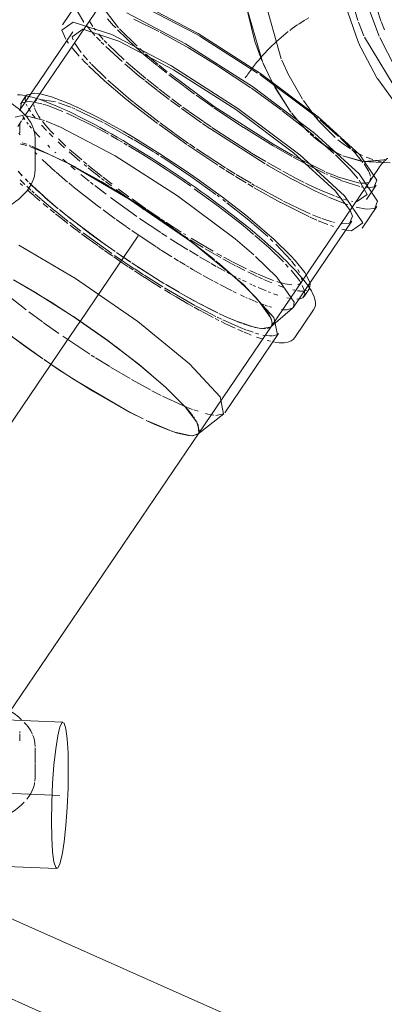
# Model space of a CAD drawing. Header units: millimetres. Extents: x -121 to 29920, y 1231 to 31888.
# Tile 244 of 256: x 22108 to 22233, y 23737 to 24073. Entities that reach past the tile are written whole.
import ezdxf

# ---------------------------------------------------------------- set-up
doc = ezdxf.new("R2010")
doc.units = ezdxf.units.MM
doc.linetypes.add('ADSK_Осевая', pattern=[700, 500, -100, 0, -100])
doc.layers.add('P-PIPE-____-CNTR', color=3, linetype='ADSK_Осевая', lineweight=20)
doc.layers.add('P-PIPE-____-OTLN', color=3, linetype='Continuous', lineweight=20)

# ---------------------------------------------------------------- blocks, each defined once
blk = doc.blocks.new('ADSK_ППР_Крестовина одноплоскостная канализационная - Одноплоскостная-V49-3D severage Right')
at = {"layer": 'P-PIPE-____-OTLN', "color": 22}
for p, q in [((-4909.63, 24046.95), (-4911.51, 24044.17)), ((-4909.22, 24047.36), (-4906.74, 24047.86)), ((-4911.77, 24034.37), (-4911.77, 24037.55)), ((-4906.52, 24021.74), (-4906.52, 24032.5)), ((-4831.4, 24003.65), (-4824.8, 23997.9)), ((-4824.8, 23997.9), (-4819.11, 23992.36)), ((-4812.48, 23982.79), (-4812.72, 23981.2)), ((-4814.61, 23978.43), (-4812.72, 23981.2)), ((-4817.74, 23964.45), (-4811.37, 23973.85)), ((-4841.71, 23938.74), (-4823.32, 23965.85)), ((-4852.41, 23937.34), (-4852.07, 23936.85)), ((-4850.88, 23931.41), (-4842.05, 23938.38)), ((-4915.43, 23836.15), (-4850.57, 23931.75)), ((-4850.57, 23931.75), (-4850.88, 23931.41))]:
    blk.add_line(p, q, dxfattribs=at)
at = {"layer": 'P-PIPE-____-OTLN', "color": 10}
for p, q in [((-4909.92, 24045.91), (-4909.72, 24046.79)), ((-4909.78, 24044.97), (-4909.92, 24045.8)), ((-4909.18, 24043.44), (-4909.52, 24044.18)), ((-4908.59, 24045.06), (-4907.6, 24044.97)), ((-4906.83, 24043.21), (-4906.92, 24043.88)), ((-4906.67, 24044.96), (-4906.31, 24045.34)), ((-4906.25, 24045.38), (-4905.96, 24045.53)), ((-4904.7, 24045.78), (-4899.5, 24044.94)), ((-4898.49, 24044.63), (-4894.33, 24043.08)), ((-4893.99, 24042.94), (-4892.89, 24042.48)), ((-4910, 24038.88), (-4910.65, 24039.93)), ((-4908.12, 24041.66), (-4908.79, 24042.73)), ((-4906.5, 24039.48), (-4907.48, 24040.75)), ((-4906.41, 24042), (-4906.74, 24042.86)), ((-4905.19, 24039.86), (-4906.41, 24042)), ((-4904.79, 24039.29), (-4905.19, 24039.86)), ((-4895.83, 24041.11), (-4894, 24040.28)), ((-4892.58, 24042.35), (-4883.28, 24037.87)), ((-4908.89, 24037.35), (-4909.37, 24037.99)), ((-4907.71, 24035.89), (-4908.41, 24036.74)), ((-4902.61, 24035.13), (-4904.36, 24036.99)), ((-4903.56, 24037.71), (-4904, 24038.25)), ((-4901.31, 24035.15), (-4903.52, 24037.66)), ((-4882.8, 24037.61), (-4875.12, 24033.35)), ((-4904.91, 24032.81), (-4907.08, 24035.17)), ((-4900.48, 24033), (-4901.7, 24034.21)), ((-4900.12, 24033.9), (-4901.21, 24035.05)), ((-4874.95, 24033.25), (-4872.97, 24032.09)), ((-4901.46, 24029.38), (-4902.21, 24030.1)), ((-4897.56, 24030.25), (-4898.62, 24031.24)), ((-4895.97, 24029.84), (-4898.52, 24032.29)), ((-4896.41, 24029.21), (-4897.56, 24030.25)), ((-4878.34, 24032.07), (-4876.66, 24031.1)), ((-4876.19, 24030.82), (-4875.06, 24030.16)), ((-4872.65, 24031.91), (-4866.13, 24027.94)), ((-4899.44, 24027.47), (-4899.77, 24027.78)), ((-4891.2, 24024.71), (-4894.9, 24027.88)), ((-4891.47, 24025.86), (-4894.7, 24028.69)), ((-4866, 24027.86), (-4865.07, 24027.27)), ((-4865.07, 24027.27), (-4864.2, 24026.72)), ((-4863.69, 24026.39), (-4862.52, 24025.64)), ((-4895.58, 24024.07), (-4897.02, 24025.32)), ((-4892.83, 24021.74), (-4894.28, 24022.95)), ((-4890.55, 24025.06), (-4891.47, 24025.86)), ((-4888.88, 24023.66), (-4890, 24024.6)), ((-4888.92, 24022.83), (-4889.77, 24023.52)), ((-4883.65, 24019.43), (-4888.48, 24023.33)), ((-4862.52, 24025.64), (-4853.29, 24019.45)), ((-4888.07, 24017.87), (-4890.89, 24020.13)), ((-4885.85, 24020.37), (-4888.43, 24022.43)), ((-4884.27, 24019.13), (-4885.74, 24020.28)), ((-4853.26, 24019.43), (-4844.71, 24013.31)), ((-4910.89, 24017.56), (-4911.58, 24018.24)), ((-4911.56, 24017.05), (-4910.77, 24016.32)), ((-4909.97, 24016.67), (-4910.88, 24017.55)), ((-4907.93, 24014.77), (-4909.38, 24016.11)), ((-4886.62, 24016.72), (-4887.57, 24017.46)), ((-4882.24, 24013.35), (-4886.09, 24016.3)), ((-4882.86, 24018.04), (-4883.81, 24018.77)), ((-4880.2, 24016.77), (-4883.28, 24019.14)), ((-4880.43, 24016.19), (-4882.43, 24017.71)), ((-4856.76, 24018.47), (-4855.01, 24017.26)), ((-4854.82, 24017.13), (-4853.35, 24016.11)), ((-4908.03, 24013.85), (-4909.15, 24014.84)), ((-4906.64, 24012.63), (-4907.99, 24013.81)), ((-4906.82, 24013.77), (-4907.61, 24014.48)), ((-4904.32, 24011.56), (-4906.44, 24013.43)), ((-4874.56, 24011.87), (-4878.77, 24014.95)), ((-4874.44, 24012.51), (-4878.14, 24015.22)), ((-4844.34, 24013.03), (-4843.61, 24012.48)), ((-4904.92, 24011.15), (-4906.48, 24012.49)), ((-4899.72, 24007.7), (-4904.22, 24011.48)), ((-4871.74, 24005.78), (-4880.71, 24012.21)), ((-4871.22, 24009.49), (-4873.79, 24011.32)), ((-4868.62, 24008.4), (-4873.38, 24011.75)), ((-4869.36, 24008.2), (-4871.22, 24009.49)), ((-4842.41, 24011.58), (-4841.42, 24010.82)), ((-4840.96, 24010.47), (-4834.1, 24005.01)), ((-4899.93, 24007.02), (-4901.36, 24008.19)), ((-4895.21, 24004.09), (-4899.66, 24007.65)), ((-4867.57, 24006.97), (-4868.93, 24007.9)), ((-4863.82, 24005.13), (-4868.29, 24008.17)), ((-4862.11, 24003.31), (-4867.57, 24006.97)), ((-4890.83, 24000.73), (-4894.8, 24003.78)), ((-4892.66, 24001.35), (-4894.53, 24002.78)), ((-4863.59, 24000.27), (-4870.8, 24005.12)), ((-4862.27, 24004.1), (-4863.38, 24004.84)), ((-4858.84, 24001.87), (-4861.82, 24003.81)), ((-4860.06, 24001.97), (-4861.77, 24003.08)), ((-4836.61, 24003.58), (-4834.08, 24001.51)), ((-4834.02, 24004.94), (-4831.93, 24003.19)), ((-4831.8, 24003.08), (-4827, 23998.88)), ((-4891.12, 24000.2), (-4892.62, 24001.33)), ((-4880.24, 23993.08), (-4890.11, 24000.2)), ((-4861.48, 23998.89), (-4863.36, 24000.11)), ((-4856.59, 24000.44), (-4858.63, 24001.74)), ((-4856.82, 23999.89), (-4857.67, 24000.44)), ((-4854.2, 23998.26), (-4856.8, 23999.88)), ((-4855.06, 23999.49), (-4855.82, 23999.97)), ((-4854.32, 23994.4), (-4860.38, 23998.18)), ((-4849.07, 23995.15), (-4853.52, 23997.84)), ((-4845.71, 23993.92), (-4853.2, 23998.34)), ((-4826.23, 23998.17), (-4825.26, 23997.25)), ((-4824.26, 23996.28), (-4819.13, 23990.85)), ((-4883.15, 23994.41), (-4884.86, 23995.62)), ((-4880.82, 23992.78), (-4882.85, 23994.19)), ((-4879.93, 23992.16), (-4880.75, 23992.73)), ((-4872.61, 23987.92), (-4879.39, 23992.49)), ((-4850.8, 23992.29), (-4853.81, 23994.09)), ((-4844.99, 23992.77), (-4848.42, 23994.76)), ((-4843.09, 23991.7), (-4844.75, 23992.64)), ((-4843.71, 23992.8), (-4844.37, 23993.17)), ((-4842.69, 23992.23), (-4843.71, 23992.8)), ((-4846.7, 23989.91), (-4850.33, 23992.01)), ((-4844.62, 23988.73), (-4846.34, 23989.7)), ((-4840.57, 23990.31), (-4842.32, 23991.27)), ((-4839.29, 23990.4), (-4842.08, 23991.9)), ((-4839.56, 23989.76), (-4840.54, 23990.29)), ((-4837.99, 23988.93), (-4839.28, 23989.61)), ((-4834.29, 23987.87), (-4839.07, 23990.28)), ((-4820.9, 23989.46), (-4819.99, 23988.49)), ((-4818.95, 23990.64), (-4818.41, 23989.97)), ((-4818.41, 23989.97), (-4817.54, 23988.83)), ((-4873.05, 23987.52), (-4874.44, 23988.44)), ((-4869.44, 23985.86), (-4872.48, 23987.84)), ((-4841.71, 23987.13), (-4844.28, 23988.54)), ((-4840.02, 23986.23), (-4840.93, 23986.71)), ((-4837.76, 23985.06), (-4839.12, 23985.75)), ((-4834.8, 23987.29), (-4837.64, 23988.75)), ((-4831.32, 23985.59), (-4833.84, 23986.81)), ((-4830.65, 23986.19), (-4833.18, 23987.35)), ((-4827.09, 23984.69), (-4830.33, 23986.05)), ((-4816.74, 23987.65), (-4816.14, 23986.58)), ((-4836.35, 23984.35), (-4837.06, 23984.7)), ((-4834.42, 23983.4), (-4835.6, 23983.97)), ((-4832.49, 23982.49), (-4833.16, 23982.8)), ((-4830.52, 23985.21), (-4831.21, 23985.54)), ((-4828.85, 23984.45), (-4830.21, 23985.07)), ((-4825.68, 23983.1), (-4828.47, 23984.28)), ((-4825.02, 23983.91), (-4827.09, 23984.69)), ((-4822.95, 23983.24), (-4823.86, 23983.52)), ((-4821.15, 23982.76), (-4822.32, 23983.06)), ((-4818.79, 23982.39), (-4821.15, 23982.76)), ((-4816.4, 23982.61), (-4816.76, 23982.49)), ((-4816.09, 23982.78), (-4816.4, 23982.61)), ((-4815.68, 23983.19), (-4816.04, 23982.81)), ((-4815.5, 23984.85), (-4815.43, 23984.16)), ((-4851.96, 23975.41), (-4862.35, 23981.43)), ((-4860.27, 23979.46), (-4862.3, 23980.69)), ((-4831.16, 23981.88), (-4832.15, 23982.33)), ((-4827.52, 23980.32), (-4830.35, 23981.52)), ((-4826.13, 23979.77), (-4826.87, 23980.06)), ((-4823.54, 23978.84), (-4825.03, 23979.35)), ((-4821.51, 23981.56), (-4823.37, 23982.21)), ((-4817.75, 23980.56), (-4818.5, 23980.72)), ((-4816.13, 23980.32), (-4816.8, 23980.4)), ((-4814.61, 23980.31), (-4816, 23980.31)), ((-4813.79, 23980.47), (-4814.18, 23980.37)), ((-4915.53, 23978.5), (-4909.57, 23973.88)), ((-4819.69, 23977.81), (-4820.5, 23977.98)), ((-4818.73, 23977.65), (-4819.5, 23977.77)), ((-4816.07, 23977.62), (-4817.09, 23977.53)), ((-4908.7, 23973.22), (-4903.96, 23969.74)), ((-4850.45, 23973.82), (-4852.18, 23974.78)), ((-4903.73, 23969.57), (-4898.37, 23965.79)), ((-4843.68, 23970.25), (-4844.94, 23970.89)), ((-4842.78, 23970.66), (-4844.25, 23971.38)), ((-4836.44, 23967.83), (-4842.41, 23970.48)), ((-4838.17, 23967.6), (-4839.79, 23968.35)), ((-4834.3, 23966.99), (-4836.42, 23967.82)), ((-4833.62, 23965.65), (-4835.08, 23966.25)), ((-4832.03, 23966.2), (-4834.08, 23966.91)), ((-4832.69, 23965.28), (-4833.34, 23965.54)), ((-4830.01, 23965.6), (-4831.24, 23965.95)), ((-4897.05, 23964.87), (-4887.84, 23958.75)), ((-4829.71, 23964.2), (-4830.87, 23964.6)), ((-4828.86, 23963.92), (-4829.58, 23964.15)), ((-4826.47, 23964.95), (-4828.66, 23965.28)), ((-4887.37, 23958.45), (-4886.19, 23957.7)), ((-4885.89, 23957.51), (-4881.01, 23954.48)), ((-4880.8, 23954.35), (-4874.06, 23950.37)), ((-4873.55, 23950.08), (-4867.08, 23946.53)), ((-4866.57, 23946.27), (-4863.39, 23944.64)), ((-4862.98, 23944.43), (-4855.98, 23941.19)), ((-4855.98, 23941.19), (-4855.27, 23940.9)), ((-4855.27, 23940.9), (-4854.47, 23940.57)), ((-4854.21, 23940.46), (-4852.69, 23939.88)), ((-4852.26, 23939.72), (-4850.85, 23939.23)), ((-4848.28, 23938.45), (-4847.06, 23938.16)), ((-4846.85, 23938.12), (-4845.42, 23937.89))]:
    blk.add_line(p, q, dxfattribs=at)
at = {"layer": 'P-PIPE-____-OTLN', "color": 9}
for p, q in [((-4909.63, 24046.95), (-4909.22, 24047.36)), ((-4906.74, 24047.86), (-4904.79, 24047.63)), ((-4907.6, 24044.97), (-4904.21, 24044.26)), ((-4903.92, 24044.18), (-4902.78, 24043.83)), ((-4902.51, 24043.74), (-4897.01, 24041.62)), ((-4894.94, 24044.33), (-4894.08, 24043.96)), ((-4893.97, 24043.91), (-4892.29, 24043.15)), ((-4880.62, 24033.38), (-4878.34, 24032.07)), ((-4876.44, 24034.85), (-4872.78, 24032.7)), ((-4910.88, 24030.96), (-4909.33, 24030.42)), ((-4908.59, 24030.14), (-4908.05, 24029.93)), ((-4874.62, 24029.89), (-4871.61, 24028.08)), ((-4854.84, 24021.23), (-4851.09, 24018.63)), ((-4834.5, 24006.19), (-4831.4, 24003.65)), ((-4834.08, 24001.51), (-4831.85, 23999.65)), ((-4831.38, 23999.25), (-4826.68, 23995.12)), ((-4826.68, 23995.12), (-4821.63, 23990.23)), ((-4819.11, 23992.36), (-4817.6, 23990.73)), ((-4913.85, 23984.08), (-4905.78, 23979.41)), ((-4905.76, 23979.4), (-4900.49, 23976.15)), ((-4815.22, 23982.22), (-4814.48, 23980.36)), ((-4814.41, 23980.03), (-4814.37, 23979.22)), ((-4812.72, 23981.2), (-4813.13, 23980.79)), ((-4896.99, 23973.91), (-4893.46, 23971.59)), ((-4893.43, 23971.57), (-4881.66, 23963.36)), ((-4881.64, 23963.35), (-4879.59, 23961.84)), ((-4826.08, 23963.15), (-4827.18, 23963.43)), ((-4825.42, 23964.95), (-4826.44, 23964.95)), ((-4823.73, 23965.44), (-4825.2, 23964.96)), ((-4876.75, 23959.7), (-4870.46, 23954.77)), ((-4870.44, 23954.75), (-4861.91, 23947.44)), ((-4861.91, 23947.44), (-4854.49, 23939.95)), ((-4854.48, 23939.94), (-4852.64, 23937.65)), ((-4865.61, 23934.76), (-4868.55, 23936.12)), ((-4860.37, 23932.63), (-4867.92, 23935.82)), ((-4851.73, 23936.33), (-4850.79, 23934.63)), ((-4844.76, 23937.84), (-4842.12, 23938.33)), ((-4860.46, 23932.66), (-4865.61, 23934.76)), ((-4850.77, 23934.59), (-4850.53, 23931.8)), ((-4909.38, 23832.04), (-4910.2, 23832.98)), ((-4911.77, 23829.23), (-4911.77, 23829.81)), ((-4911.77, 23826.63), (-4911.77, 23828.91)), ((-4906.52, 23818.95), (-4906.52, 23824.22)), ((-4906.52, 23813.99), (-4906.52, 23818.66)), ((-4906.52, 23813.99), (-4906.58, 23812.9))]:
    blk.add_line(p, q, dxfattribs=at)
at = {"layer": 'P-PIPE-____-OTLN', "color": 22}
for points in [[(-4912.48, 24047.34, 0), (-4911.6, 24047.29, 0), (-4910.66, 24047.19, 0), (-4909.67, 24047.02, 0), (-4908.63, 24046.79, 0), (-4907.52, 24046.51, 0), (-4906.35, 24046.18, 0), (-4905.13, 24045.79, 0), (-4903.84, 24045.34, 0), (-4902.49, 24044.84, 0), (-4901.09, 24044.29, 0), (-4899.63, 24043.69, 0), (-4898.11, 24043.04, 0), (-4896.54, 24042.34, 0), (-4894.92, 24041.59, 0), (-4893.25, 24040.79, 0), (-4891.53, 24039.94, 0), (-4889.77, 24039.05, 0), (-4887.97, 24038.12, 0), (-4886.13, 24037.14, 0), (-4884.25, 24036.12, 0), (-4882.34, 24035.06, 0), (-4880.4, 24033.97, 0), (-4878.44, 24032.84, 0), (-4876.45, 24031.67, 0), (-4874.44, 24030.48, 0), (-4872.41, 24029.25, 0), (-4870.37, 24027.99, 0), (-4868.31, 24026.71, 0), (-4866.25, 24025.4, 0), (-4864.18, 24024.08, 0), (-4862.11, 24022.73, 0), (-4860.05, 24021.36, 0), (-4857.98, 24019.97, 0), (-4855.93, 24018.58, 0), (-4853.89, 24017.17, 0), (-4851.86, 24015.75, 0), (-4849.85, 24014.32, 0), (-4847.86, 24012.89, 0), (-4845.89, 24011.45, 0), (-4843.96, 24010.02, 0), (-4842.05, 24008.59, 0), (-4840.17, 24007.16, 0), (-4838.34, 24005.73, 0), (-4836.54, 24004.32, 0), (-4834.78, 24002.92, 0), (-4833.07, 24001.53, 0), (-4831.4, 24000.15, 0), (-4829.79, 23998.79, 0), (-4828.22, 23997.45, 0), (-4826.71, 23996.13, 0), (-4825.26, 23994.84, 0), (-4824.42, 23994.07, 0)], [(-4904.79, 24047.63, 0), (-4900.9, 24046.6, 0), (-4895.01, 24044.36, 0)], [(-4906.52, 24032.5, 0), (-4906.58, 24033.6, 0), (-4906.77, 24034.69, 0), (-4907.07, 24035.76, 0), (-4907.49, 24036.8, 0), (-4908.02, 24037.83, 0), (-4908.65, 24038.82, 0), (-4909.38, 24039.79, 0), (-4910.2, 24040.72, 0), (-4911.12, 24041.64, 0), (-4912.12, 24042.52, 0), (-4913.21, 24043.38, 0), (-4914.38, 24044.22, 0), (-4915.64, 24045.03, 0)], [(-4892.17, 24043.09, 0), (-4884.71, 24039.41, 0), (-4876.44, 24034.85, 0)], [(-4907.6, 24029.76, 0), (-4895.12, 24023.91, 0), (-4874.32, 24011.72, 0), (-4852.99, 23996.95, 0), (-4835.36, 23982.51, 0)], [(-4872.78, 24032.7, 0), (-4863.85, 24027.19, 0), (-4854.84, 24021.23, 0)], [(-4906.52, 24021.74, 0), (-4906.58, 24020.64, 0), (-4906.77, 24019.55, 0), (-4907.07, 24018.48, 0), (-4907.49, 24017.44, 0), (-4908.02, 24016.41, 0), (-4908.65, 24015.42, 0), (-4909.38, 24014.45, 0), (-4910.2, 24013.52, 0), (-4911.12, 24012.6, 0), (-4912.12, 24011.72, 0), (-4913.21, 24010.86, 0), (-4914.38, 24010.02, 0), (-4915.64, 24009.21, 0), (-4916.98, 24008.42, 0), (-4918.4, 24007.66, 0), (-4919.9, 24006.92, 0), (-4921.47, 24006.2, 0), (-4923.11, 24005.52, 0), (-4924.83, 24004.85, 0), (-4926.62, 24004.22, 0), (-4928.47, 24003.61, 0), (-4930.39, 24003.03, 0), (-4931.38, 24002.74, 0)], [(-4851.09, 24018.63, 0), (-4842.47, 24012.38, 0), (-4834.5, 24006.19, 0)], [(-4853.75, 23955.4, 0), (-4871.39, 23969.84, 0), (-4892.71, 23984.61, 0), (-4912.04, 23996.01, 0)], [(-4811.37, 23973.85, 0), (-4810.97, 23974.63, 0), (-4810.76, 23975.47, 0), (-4810.72, 23976.3, 0), (-4810.82, 23977.1, 0), (-4811.02, 23977.9, 0), (-4811.31, 23978.69, 0), (-4811.68, 23979.5, 0), (-4812.12, 23980.33, 0), (-4812.64, 23981.19, 0), (-4813.24, 23982.07, 0), (-4813.91, 23983, 0), (-4814.65, 23983.96, 0), (-4815.47, 23984.95, 0), (-4816.35, 23985.99, 0), (-4817.31, 23987.05, 0), (-4818.35, 23988.16, 0), (-4819.44, 23989.29, 0), (-4820.61, 23990.46, 0), (-4821.85, 23991.66, 0), (-4823.14, 23992.89, 0), (-4824.42, 23994.07, 0)], [(-4817.6, 23990.73, 0), (-4814.32, 23986.63, 0), (-4812.54, 23983.08, 0)], [(-4913.67, 23983.99, 0), (-4905.38, 23979.17, 0), (-4893.46, 23971.6, 0), (-4881.72, 23963.41, 0), (-4870.96, 23955.17, 0), (-4861.91, 23947.44, 0), (-4855.18, 23940.74, 0), (-4851.25, 23935.53, 0), (-4850.37, 23932.18, 0), (-4850.57, 23931.75, 0)], [(-4835.36, 23982.51, 0), (-4824.91, 23971.26, 0), (-4823.73, 23965.44, 0)], [(-4900.49, 23976.15, 0), (-4898.6, 23974.95, 0), (-4896.99, 23973.91, 0)], [(-4817.74, 23964.45, 0), (-4818.33, 23963.79, 0), (-4819.03, 23963.29, 0), (-4819.78, 23962.95, 0), (-4820.57, 23962.74, 0), (-4821.38, 23962.63, 0), (-4822.22, 23962.6, 0), (-4823.11, 23962.65, 0), (-4824.04, 23962.76, 0), (-4825.03, 23962.92, 0)], [(-4879.59, 23961.84, 0), (-4878.51, 23961.03, 0), (-4876.75, 23959.7, 0)], [(-4842.12, 23938.33, 0), (-4843.31, 23944.15, 0), (-4853.75, 23955.4, 0)], [(-4911.12, 23833.89, 0), (-4912.12, 23834.78, 0), (-4913.21, 23835.64, 0), (-4914.38, 23836.47, 0)]]:
    blk.add_polyline3d(points, dxfattribs=at)
at = {"layer": 'P-PIPE-____-OTLN', "color": 9}
for points in [[(-4911.62, 24042.16, 0), (-4911.1, 24044.58, 0), (-4908.59, 24045.06, 0)], [(-4894, 24040.28, 0), (-4886.59, 24036.63, 0), (-4881.43, 24033.83, 0)], [(-4871.55, 24028.04, 0), (-4865.74, 24024.41, 0), (-4856.76, 24018.47, 0)], [(-4852.14, 24015.25, 0), (-4844.36, 24009.6, 0), (-4836.61, 24003.58, 0)], [(-4819.05, 23987.45, 0), (-4816.21, 23983.85, 0), (-4815.55, 23982.82, 0)], [(-4814.38, 23979.14, 0), (-4815.01, 23978.02, 0), (-4816.07, 23977.62, 0)], [(-4903.98, 23957.25, 0), (-4913.65, 23964.22, 0), (-4915.87, 23965.9, 0)], [(-4903.84, 23957.16, 0), (-4910.44, 23961.85, 0), (-4915.79, 23965.85, 0)], [(-4869.59, 23936.62, 0), (-4873.98, 23938.84, 0), (-4893.56, 23950.31, 0), (-4903.47, 23956.9, 0)], [(-4891.94, 23949.28, 0), (-4898.7, 23953.66, 0), (-4903.43, 23956.87, 0)], [(-4870.05, 23936.84, 0), (-4875.49, 23939.64, 0), (-4886.78, 23946.09, 0), (-4891.72, 23949.14, 0)], [(-4854.08, 23930.96, 0), (-4857.8, 23931.77, 0), (-4860.11, 23932.53, 0)], [(-4853.05, 23930.88, 0), (-4858.77, 23932.07, 0), (-4860.07, 23932.52, 0)], [(-4850.64, 23931.66, 0), (-4852.6, 23930.89, 0), (-4853.82, 23930.93, 0)], [(-4850.88, 23931.41, 0), (-4850.95, 23931.36, 0), (-4852.82, 23930.89, 0)], [(-4907.49, 23829.06, 0), (-4908.02, 23830.08, 0), (-4908.65, 23831.08, 0), (-4909.27, 23831.9, 0)], [(-4906.52, 23824.76, 0), (-4906.58, 23825.85, 0), (-4906.77, 23826.94, 0), (-4907.07, 23828.01, 0), (-4907.36, 23828.73, 0)], [(-4906.67, 23812.41, 0), (-4906.77, 23811.81, 0), (-4907.07, 23810.74, 0), (-4907.49, 23809.69, 0), (-4908.02, 23808.67, 0), (-4908.65, 23807.68, 0), (-4909.38, 23806.71, 0)], [(-4910.2, 23805.77, 0), (-4911.12, 23804.86, 0), (-4912.12, 23803.97, 0), (-4913.21, 23803.11, 0), (-4914.38, 23802.28, 0), (-4915.64, 23801.47, 0), (-4916.88, 23800.74, 0)]]:
    blk.add_polyline3d(points, dxfattribs=at)
at = {"layer": 'P-PIPE-____-OTLN', "color": 10}
for points in [[(-4902.21, 24008.89, 0), (-4903.3, 24009.79, 0), (-4903.78, 24010.19, 0)], [(-4895.34, 24003.41, 0), (-4896.37, 24004.21, 0), (-4898.17, 24005.62, 0), (-4899.51, 24006.69, 0)], [(-4885.12, 23995.81, 0), (-4886.85, 23997.05, 0), (-4888.81, 23998.49, 0), (-4890.62, 23999.82, 0)], [(-4874.66, 23988.58, 0), (-4876.72, 23989.97, 0), (-4878.78, 23991.37, 0), (-4879.64, 23991.96, 0)], [(-4869.9, 23985.47, 0), (-4870.52, 23985.87, 0), (-4872.59, 23987.21, 0)], [(-4863.51, 23981.44, 0), (-4864.34, 23981.95, 0), (-4866.39, 23983.23, 0), (-4868.46, 23984.54, 0), (-4869.77, 23985.38, 0)], [(-4862.82, 23981.72, 0), (-4868.97, 23985.56, 0), (-4869.16, 23985.68, 0)], [(-4856.27, 23977.1, 0), (-4858.26, 23978.27, 0), (-4860.15, 23979.39, 0)], [(-4852.62, 23975.02, 0), (-4854.3, 23975.97, 0), (-4856.13, 23977.02, 0)], [(-4844.74, 23971.62, 0), (-4848.18, 23973.38, 0), (-4851.67, 23975.25, 0)], [(-4845.72, 23971.3, 0), (-4846.74, 23971.82, 0), (-4848.58, 23972.8, 0), (-4850.3, 23973.73, 0)], [(-4839.81, 23968.36, 0), (-4841.46, 23969.15, 0), (-4842.99, 23969.91, 0)], [(-4835.47, 23966.41, 0), (-4836.6, 23966.9, 0), (-4837.24, 23967.19, 0)]]:
    blk.add_polyline3d(points, dxfattribs=at)
blk = doc.blocks.new('ADSK_ППР_Отвод канализационный_Составной - Отвод раструбный-V50-3D severage Right')
at = {"layer": 'P-PIPE-____-OTLN', "color": 22}
for p, q in [((-4880.22, 24083.97), (-4909.98, 24040.11)), ((-4892.14, 24078.68), (-4897.19, 24071.25)), ((-4893.63, 24068.84), (-4911.83, 24042.01)), ((-4792.4, 24024.47), (-4785.18, 24024.1)), ((-4787.82, 24024.95), (-4787.02, 24025.18)), ((-4825.77, 23968.3), (-4789.19, 24022.21)), ((-4793.26, 24011.59), (-4789.93, 24016.49)), ((-4794.74, 24001.74), (-4789.7, 24009.17)), ((-4818.24, 23974.76), (-4798.3, 24004.16)), ((-4826.03, 23968), (-4818.52, 23974.45))]:
    blk.add_line(p, q, dxfattribs=at)
at = {"layer": 'P-PIPE-____-OTLN', "color": 10}
for p, q in [((-4822.44, 24059.64), (-4829.04, 24083.22)), ((-4796.22, 24072.65), (-4799.14, 24082.43)), ((-4788.33, 24072.62), (-4791.05, 24080.9)), ((-4868.07, 24076.7), (-4851.16, 24067.89)), ((-4788.96, 24067.41), (-4792.54, 24077.05)), ((-4878.02, 24070.19), (-4882.47, 24076.04)), ((-4879.67, 24070.92), (-4881.78, 24073.32)), ((-4887.27, 24068.92), (-4888.98, 24070.96)), ((-4886.83, 24070.7), (-4887.94, 24072.47)), ((-4885.9, 24069.44), (-4886.43, 24070.14)), ((-4878.97, 24070.17), (-4879.59, 24070.84)), ((-4871.69, 24063.96), (-4877.69, 24069.84)), ((-4794.23, 24067.52), (-4796.03, 24072.12)), ((-4787.09, 24069.5), (-4788.23, 24072.33)), ((-4886.05, 24067.58), (-4887.17, 24068.82)), ((-4884.2, 24065.65), (-4885.49, 24066.98)), ((-4883.21, 24066.25), (-4884.83, 24068.1)), ((-4872.15, 24063.62), (-4878.38, 24069.56)), ((-4849.54, 24066.95), (-4830.47, 24054.74)), ((-4783.42, 24056.44), (-4788.74, 24066.88)), ((-4891.47, 24060.56), (-4894, 24063.52)), ((-4890.78, 24061.77), (-4893.01, 24065.04)), ((-4883.02, 24064.47), (-4883.91, 24065.36)), ((-4882.02, 24065), (-4882.91, 24065.93)), ((-4876.74, 24058.66), (-4882.39, 24063.85)), ((-4876.13, 24059.32), (-4881.56, 24064.51)), ((-4869.46, 24061.26), (-4871.94, 24063.44)), ((-4869.21, 24061.74), (-4870.78, 24063.13)), ((-4789.58, 24052.91), (-4795.15, 24063.3)), ((-4888.64, 24059.25), (-4890.1, 24060.93)), ((-4864.42, 24057.68), (-4868.76, 24061.34)), ((-4889.5, 24058.49), (-4890.55, 24059.57)), ((-4888.54, 24057.52), (-4889.46, 24058.45)), ((-4882.81, 24052.15), (-4888.22, 24057.21)), ((-4887.45, 24057.97), (-4887.96, 24058.51)), ((-4882.23, 24052.85), (-4887.28, 24057.79)), ((-4868.71, 24052.95), (-4875.35, 24058.63)), ((-4861.58, 24054.79), (-4864.48, 24057.1)), ((-4861.37, 24055.21), (-4864.13, 24057.44)), ((-4819.79, 24053.9), (-4822.21, 24059.11)), ((-4855.49, 24050.12), (-4860.78, 24054.16)), ((-4829.75, 24054.24), (-4811.61, 24040.67)), ((-4815.13, 24045.8), (-4819.73, 24053.79)), ((-4873.78, 24045.53), (-4881.64, 24052.31)), ((-4864.69, 24048.77), (-4868.91, 24052.1)), ((-4864.33, 24049.45), (-4868.34, 24052.64)), ((-4852.01, 24047.56), (-4855.35, 24050.02)), ((-4819.2, 24041.54), (-4825.42, 24051.39)), ((-4824.52, 24049.75), (-4819.13, 24041.45)), ((-4860.73, 24045.75), (-4864.58, 24048.68)), ((-4860.31, 24046.35), (-4864.15, 24049.3)), ((-4845.68, 24043.07), (-4851.47, 24047.17)), ((-4872.84, 24044.77), (-4873.75, 24045.51)), ((-4864.68, 24037.52), (-4873.43, 24044.25)), ((-4864.1, 24037.97), (-4872.73, 24044.68)), ((-4857.11, 24043.07), (-4860.28, 24045.42)), ((-4856.45, 24043.48), (-4859.74, 24045.92)), ((-4853.82, 24041.57), (-4855.98, 24043.13)), ((-4835.31, 24036.15), (-4845.48, 24042.93)), ((-4811.62, 24040.9), (-4814.82, 24045.35)), ((-4913.32, 24039.72), (-4910.42, 24040.32)), ((-4849.61, 24037.74), (-4856.52, 24042.64)), ((-4849.01, 24038.17), (-4853.72, 24041.49)), ((-4815.78, 24037.36), (-4818.92, 24041.17)), ((-4818.8, 24041.02), (-4816.75, 24038.48)), ((-4810.77, 24039.82), (-4811.25, 24040.42)), ((-4810.78, 24039.99), (-4809.94, 24039.29)), ((-4809.76, 24038.61), (-4810.7, 24039.74)), ((-4911.75, 24037.5), (-4912.42, 24036.51)), ((-4854.65, 24030.31), (-4864.16, 24037.13)), ((-4858.94, 24034.19), (-4863.79, 24037.74)), ((-4846.71, 24035.75), (-4849.26, 24037.5)), ((-4846.34, 24036.34), (-4848.88, 24038.08)), ((-4832.67, 24027.52), (-4846.07, 24036.16)), ((-4816.66, 24038.37), (-4813, 24034.47)), ((-4813.18, 24034.65), (-4815.38, 24036.93)), ((-4803.98, 24032.75), (-4809.74, 24038.59)), ((-4809.28, 24038.74), (-4802.84, 24033.09)), ((-4911.66, 24033.61), (-4912.11, 24034.26)), ((-4854.05, 24030.74), (-4858.83, 24034.11)), ((-4827.88, 24023.77), (-4846.61, 24035.68)), ((-4825.18, 24029.91), (-4835.24, 24036.11)), ((-4811.67, 24033.23), (-4812.53, 24034.03)), ((-4812.25, 24033.76), (-4811.63, 24033.19)), ((-4811.24, 24032.85), (-4808.96, 24030.98)), ((-4909.56, 24030.03), (-4911.44, 24030.53)), ((-4910.64, 24030.33), (-4911.41, 24030.52)), ((-4909.44, 24029.99), (-4910.14, 24030.2)), ((-4907.8, 24029.46), (-4908.32, 24029.64)), ((-4904.29, 24028.13), (-4907.86, 24029.48)), ((-4844.08, 24023.26), (-4854.31, 24030.07)), ((-4851.88, 24029.25), (-4853.75, 24030.53)), ((-4824.37, 24029.43), (-4825.12, 24029.87)), ((-4805.61, 24028.68), (-4809.59, 24031.48)), ((-4808.96, 24030.98), (-4803.61, 24027.54)), ((-4800.81, 24030.22), (-4803.02, 24031.93)), ((-4802.19, 24032.48), (-4798.71, 24029.08)), ((-4798.78, 24028.83), (-4800.81, 24030.22)), ((-4905.87, 24027), (-4906.65, 24027.79)), ((-4901.76, 24027.05), (-4903.57, 24027.84)), ((-4895.89, 24024.25), (-4901.76, 24027.05)), ((-4841.41, 24022.38), (-4851.32, 24028.87)), ((-4827.7, 24024.53), (-4832.53, 24027.43)), ((-4818.76, 24026.23), (-4824.13, 24029.29)), ((-4807.52, 24021.13), (-4818.25, 24026.51)), ((-4801.83, 24026.68), (-4805.09, 24028.36)), ((-4803.2, 24027.33), (-4801.83, 24026.68)), ((-4801.39, 24026.49), (-4795.26, 24024.72)), ((-4795.23, 24024.72), (-4801.39, 24026.49)), ((-4798.27, 24028.63), (-4797.5, 24027.81)), ((-4796.58, 24027.53), (-4798.26, 24028.5)), ((-4797.39, 24027.7), (-4794.49, 24024.26)), ((-4794.7, 24026.58), (-4796, 24027.22)), ((-4899.52, 24021.06), (-4904.06, 24025.22)), ((-4892.62, 24022.57), (-4895.82, 24024.22)), ((-4841.78, 24021.78), (-4843.64, 24022.97)), ((-4822.44, 24021.54), (-4827.09, 24024.18)), ((-4814.27, 24023.81), (-4818.36, 24026.01)), ((-4807.57, 24020.49), (-4814.15, 24023.75)), ((-4794.76, 24024.65), (-4794.18, 24024.58)), ((-4794.11, 24023.75), (-4792.45, 24021.11)), ((-4791.14, 24025.2), (-4793.39, 24026.01)), ((-4789.54, 24024.75), (-4790.25, 24024.94)), ((-4912.34, 24021.25), (-4911.4, 24020.21)), ((-4912.03, 24020.9), (-4910.98, 24019.76)), ((-4911.38, 24020.19), (-4910.91, 24019.69)), ((-4895.41, 24017.53), (-4899.3, 24020.86)), ((-4885.75, 24018.76), (-4892.57, 24022.54)), ((-4838.51, 24019.73), (-4841.31, 24021.48)), ((-4838.11, 24020.33), (-4841.06, 24022.16)), ((-4834.41, 24017.23), (-4838.09, 24019.47)), ((-4832.74, 24017.1), (-4837.78, 24020.12)), ((-4818.15, 24019.22), (-4821.87, 24021.22)), ((-4806.6, 24020.05), (-4807.19, 24020.32)), ((-4803.33, 24019.38), (-4807.12, 24020.95)), ((-4802.09, 24018.12), (-4805.68, 24019.64)), ((-4792.33, 24020.85), (-4791.88, 24019.57)), ((-4909.84, 24018.57), (-4909.05, 24017.79)), ((-4909.73, 24018.47), (-4908.84, 24017.58)), ((-4908.55, 24017.29), (-4903.69, 24012.78)), ((-4908.23, 24016.98), (-4905.67, 24014.57)), ((-4893.7, 24016.12), (-4895.02, 24017.21)), ((-4885.29, 24009.51), (-4893.62, 24016.05)), ((-4881.29, 24016.14), (-4882.79, 24017.03)), ((-4832.02, 24015.81), (-4833.85, 24016.9)), ((-4831.53, 24016.39), (-4832.41, 24016.91)), ((-4822.02, 24011.17), (-4831.18, 24016.2)), ((-4810.73, 24014.46), (-4818.19, 24018.29)), ((-4814.56, 24017.38), (-4817.96, 24019.12)), ((-4810.62, 24015.48), (-4814.08, 24017.14)), ((-4795.63, 24017.15), (-4803.2, 24019.33)), ((-4795.53, 24015.99), (-4802, 24018.08)), ((-4793.88, 24017.12), (-4795.31, 24017.12)), ((-4792.82, 24017.41), (-4793.49, 24017.19)), ((-4791.82, 24018.92), (-4792.12, 24017.98)), ((-4905.46, 24014.37), (-4903.22, 24012.36)), ((-4874.51, 24011.95), (-4880.69, 24015.78)), ((-4822.64, 24010.55), (-4831.66, 24015.6)), ((-4806.66, 24012.57), (-4810.69, 24014.44)), ((-4809.01, 24014.74), (-4810.51, 24015.43)), ((-4804.21, 24012.78), (-4809.01, 24014.74)), ((-4794.59, 24015.8), (-4795.14, 24015.91)), ((-4792.46, 24015.58), (-4793.32, 24015.62)), ((-4903.49, 24012.6), (-4901.88, 24011.19)), ((-4903.07, 24012.23), (-4898.6, 24008.43)), ((-4901.33, 24010.72), (-4898.59, 24008.42)), ((-4884.05, 24008.57), (-4885.25, 24009.48)), ((-4869.18, 24008.48), (-4874.47, 24011.92)), ((-4812.98, 24005.73), (-4822.52, 24010.49)), ((-4814.05, 24007.31), (-4821.61, 24010.95)), ((-4799.66, 24009.78), (-4806.27, 24012.4)), ((-4801.66, 24011.89), (-4803.75, 24012.61)), ((-4799.55, 24011.27), (-4801.12, 24011.72)), ((-4797.93, 24010.9), (-4798.41, 24011)), ((-4897.82, 24007.79), (-4894.08, 24004.79)), ((-4879.19, 24005.01), (-4883.29, 24008.01)), ((-4865.15, 24005.77), (-4868.78, 24008.22)), ((-4812.58, 24006.66), (-4814.05, 24007.31)), ((-4808.91, 24005.2), (-4811.72, 24006.3)), ((-4893.98, 24004.71), (-4893.42, 24004.27)), ((-4893.85, 24004.6), (-4890.57, 24002.07)), ((-4893.42, 24004.27), (-4884.33, 23997.44)), ((-4875.4, 24002.32), (-4878.78, 24004.71)), ((-4856.72, 23999.8), (-4861.71, 24003.38)), ((-4811.67, 24005.13), (-4812.73, 24005.61)), ((-4810.21, 24004.5), (-4811.53, 24005.07)), ((-4806.44, 24003), (-4809.81, 24004.33)), ((-4805.11, 24003.96), (-4808.52, 24005.06)), ((-4804.59, 24002.33), (-4805.51, 24002.66)), ((-4804.19, 24003.73), (-4804.83, 24003.89)), ((-4890.2, 24001.79), (-4887.8, 23999.99)), ((-4887.8, 23999.99), (-4885.64, 23998.4)), ((-4873.99, 24001.34), (-4875.31, 24002.26)), ((-4865.19, 23995.44), (-4873.5, 24001)), ((-4852.69, 23996.81), (-4856.12, 23999.36)), ((-4885.64, 23998.4), (-4879.18, 23993.8)), ((-4884.07, 23997.26), (-4879.19, 23993.8)), ((-4846.06, 23991.63), (-4852.64, 23996.77)), ((-4878.67, 23993.44), (-4873.9, 23990.21)), ((-4878.64, 23993.42), (-4873.84, 23990.17)), ((-4863.62, 23994.42), (-4864.88, 23995.24)), ((-4859.77, 23991.98), (-4863.43, 23994.3)), ((-4873.44, 23989.9), (-4871.73, 23988.77)), ((-4873.32, 23989.83), (-4863.73, 23983.7)), ((-4857.46, 23990.56), (-4859.04, 23991.53)), ((-4855.28, 23989.24), (-4857.19, 23990.4)), ((-4853.92, 23988.43), (-4855.01, 23989.08)), ((-4845.25, 23990.98), (-4846.04, 23991.62)), ((-4843.59, 23989.61), (-4844.63, 23990.47)), ((-4835.23, 23982.23), (-4843.55, 23989.58)), ((-4871.47, 23988.61), (-4870.33, 23987.86)), ((-4870.33, 23987.86), (-4866.93, 23985.69)), ((-4866.62, 23985.5), (-4862.47, 23982.93)), ((-4863.73, 23983.7), (-4862.34, 23982.85)), ((-4861.98, 23982.63), (-4857.32, 23979.88)), ((-4861.62, 23982.42), (-4859.09, 23980.91)), ((-4848.05, 23985.05), (-4849.03, 23985.6)), ((-4845.81, 23983.81), (-4848.01, 23985.02)), ((-4843.84, 23982.75), (-4845.48, 23983.63)), ((-4839.13, 23980.33), (-4843.36, 23982.5)), ((-4858.66, 23980.65), (-4853.75, 23977.85)), ((-4856.87, 23979.62), (-4852.01, 23976.89)), ((-4837.76, 23979.66), (-4838.83, 23980.18)), ((-4831.92, 23978.94), (-4834.81, 23981.83)), ((-4853.75, 23977.85), (-4851.01, 23976.35)), ((-4850.92, 23976.3), (-4845.14, 23973.33)), ((-4849.71, 23975.66), (-4847.95, 23974.74)), ((-4834.92, 23978.32), (-4836.32, 23978.97)), ((-4834, 23977.91), (-4834.46, 23978.12)), ((-4831.6, 23976.88), (-4833.52, 23977.7)), ((-4831.12, 23978.09), (-4831.74, 23978.75)), ((-4830.51, 23976.44), (-4831.29, 23976.75)), ((-4826.03, 23971.26), (-4830.02, 23976.87)), ((-4828.22, 23975.57), (-4828.97, 23975.84)), ((-4847.95, 23974.74), (-4844.32, 23972.93)), ((-4844.88, 23973.2), (-4844.04, 23972.8)), ((-4843.76, 23972.66), (-4840.81, 23971.3)), ((-4843.51, 23972.54), (-4840.81, 23971.3)), ((-4827.08, 23975.18), (-4827.87, 23975.45)), ((-4825.76, 23974.77), (-4826.67, 23975.05)), ((-4821.9, 23973.92), (-4822.34, 23973.98)), ((-4820.78, 23973.85), (-4821.63, 23973.89)), ((-4818.24, 23974.76), (-4818.52, 23974.45)), ((-4840.81, 23971.3), (-4837.13, 23969.76)), ((-4840.81, 23971.3), (-4836.12, 23969.37)), ((-4837.05, 23969.73), (-4831.27, 23967.85)), ((-4835.46, 23969.13), (-4834.33, 23968.74)), ((-4825.71, 23970.45), (-4826, 23971.18)), ((-4825.69, 23968.42), (-4825.52, 23968.99)), ((-4834.33, 23968.74), (-4833.63, 23968.51)), ((-4831.27, 23967.85), (-4829.93, 23967.59)), ((-4829.97, 23967.6), (-4829.11, 23967.48)), ((-4829.92, 23967.59), (-4829.33, 23967.5)), ((-4829, 23967.47), (-4826.07, 23967.97)), ((-4828.67, 23967.45), (-4827.81, 23967.44)), ((-4827.24, 23967.5), (-4826.37, 23967.78)), ((-4826.37, 23967.78), (-4825.84, 23968.21))]:
    blk.add_line(p, q, dxfattribs=at)
at = {"layer": 'P-PIPE-____-OTLN', "color": 9}
for p, q in [((-4834.8, 24079.26), (-4828.81, 24058.55)), ((-4889.88, 24072.13), (-4892.04, 24075.79)), ((-4872.83, 24073.12), (-4864.19, 24068.9)), ((-4893.72, 24066.66), (-4893.84, 24067.14)), ((-4893.53, 24066.14), (-4893.71, 24066.62)), ((-4895.09, 24064.97), (-4895.52, 24065.59)), ((-4828.82, 24058.59), (-4829.36, 24059.89)), ((-4844.15, 24057.2), (-4832.84, 24049.69)), ((-4828.55, 24057.94), (-4824.52, 24049.75)), ((-4832.62, 24049.54), (-4822.43, 24042.18)), ((-4910.27, 24039.68), (-4910.86, 24038.81)), ((-4910.01, 24040.29), (-4903.28, 24038.51)), ((-4811.61, 24040.67), (-4811.06, 24040.22)), ((-4911.14, 24038.4), (-4911.75, 24037.5)), ((-4902.75, 24038.32), (-4897.82, 24036.29)), ((-4810.78, 24032.96), (-4804.4, 24027.32)), ((-4901.76, 24027.05), (-4907.23, 24029.26)), ((-4895.37, 24023.99), (-4901.76, 24027.05)), ((-4797.5, 24027.81), (-4797.39, 24027.7)), ((-4794.18, 24024.58), (-4787.36, 24025.09)), ((-4793.19, 24024.51), (-4792.4, 24024.47)), ((-4788.17, 24024.45), (-4789.33, 24024.7)), ((-4790.65, 24015.9), (-4792.46, 24015.58)), ((-4799.76, 24003.34), (-4801.68, 24003.29)), ((-4799.01, 24003.57), (-4799.57, 24003.38)), ((-4800.21, 24001.1), (-4801.75, 24001.46)), ((-4843.55, 23989.58), (-4844.75, 23990.56)), ((-4837.11, 23983.98), (-4843.59, 23989.61)), ((-4835.52, 23982.5), (-4836.85, 23983.74)), ((-4831.74, 23978.75), (-4835.24, 23982.24)), ((-4831.19, 23978.16), (-4831.85, 23978.87)), ((-4818.52, 23974.45), (-4820.56, 23973.86)), ((-4825.52, 23968.99), (-4825.57, 23969.92)), ((-4826.03, 23968), (-4825.77, 23968.3))]:
    blk.add_line(p, q, dxfattribs=at)
at = {"layer": 'P-PIPE-____-OTLN', "color": 22}
for points in [[(-4869.51, 24078.02, 0), (-4850.82, 24068.22, 0), (-4829.51, 24054.59, 0), (-4809.81, 24039.81, 0), (-4795.6, 24026.82, 0), (-4789.72, 24018.19, 0), (-4790.65, 24015.9, 0)], [(-4875.22, 24075.3, 0), (-4855.13, 24064.77, 0), (-4832.23, 24050.12, 0), (-4811.06, 24034.24, 0), (-4795.79, 24020.28, 0), (-4789.47, 24011, 0), (-4790.47, 24008.54, 0)], [(-4895.99, 24066.32, 0), (-4897.42, 24069.43, 0), (-4893.55, 24072.18, 0), (-4880.26, 24067.87, 0)], [(-4893.84, 24067.14, 0), (-4890.24, 24069.7, 0), (-4877.88, 24065.69, 0)], [(-4880.26, 24067.87, 0), (-4860.17, 24057.34, 0), (-4837.28, 24042.69, 0), (-4816.1, 24026.81, 0), (-4800.83, 24012.84, 0), (-4794.51, 24003.57, 0), (-4798.38, 24000.81, 0), (-4800.21, 24001.1, 0)], [(-4877.88, 24065.69, 0), (-4859.19, 24055.89, 0), (-4837.88, 24042.26, 0), (-4818.17, 24027.48, 0), (-4803.97, 24014.49, 0), (-4798.8, 24007.72, 0)], [(-4789.19, 24022.21, 0), (-4788.84, 24022.71, 0), (-4788.49, 24023.18, 0), (-4788.14, 24023.62, 0), (-4787.81, 24024.01, 0), (-4787.49, 24024.36, 0), (-4787.19, 24024.68, 0), (-4786.91, 24024.94, 0), (-4786.67, 24025.17, 0), (-4786.46, 24025.35, 0), (-4786.29, 24025.48, 0), (-4786.17, 24025.57, 0), (-4786.1, 24025.62, 0), (-4786.08, 24025.63, 0)], [(-4798.73, 24007.6, 0), (-4798.08, 24005.86, 0), (-4799.01, 24003.57, 0)]]:
    blk.add_polyline3d(points, dxfattribs=at)
at = {"layer": 'P-PIPE-____-OTLN', "color": 9}
for points in [[(-4829.39, 24059.96, 0), (-4831.43, 24065.57, 0), (-4834.84, 24079.5, 0)], [(-4863.82, 24068.7, 0), (-4854.15, 24063.32, 0), (-4844.29, 24057.29, 0)], [(-4850.98, 24067.79, 0), (-4850.22, 24067.35, 0), (-4849.54, 24066.95, 0)], [(-4825.42, 24051.39, 0), (-4826, 24052.5, 0), (-4828.74, 24058.38, 0)], [(-4822.17, 24041.98, 0), (-4813.13, 24034.91, 0), (-4811.28, 24033.38, 0)], [(-4897.82, 24036.29, 0), (-4879.13, 24026.5, 0), (-4857.82, 24012.86, 0), (-4838.12, 23998.08, 0), (-4831.73, 23992.64, 0)], [(-4803.85, 24026.81, 0), (-4798.93, 24021.92, 0), (-4796.19, 24018.73, 0)], [(-4845.24, 23990.97, 0), (-4846.16, 23991.71, 0), (-4856.93, 23999.95, 0), (-4868.67, 24008.14, 0), (-4880.59, 24015.72, 0), (-4891.87, 24022.17, 0), (-4895.34, 24023.98, 0)], [(-4787.36, 24025.09, 0), (-4792.99, 24024.5, 0), (-4794.2, 24024.59, 0)], [(-4882.79, 24017.03, 0), (-4883.91, 24017.7, 0), (-4885.75, 24018.76, 0)], [(-4795.79, 24018.22, 0), (-4793.04, 24013.29, 0), (-4796.64, 24010.72, 0)], [(-4790.47, 24008.54, 0), (-4793.33, 24008.24, 0), (-4796.8, 24008.91, 0)], [(-4861.71, 24003.38, 0), (-4863.57, 24004.67, 0), (-4865.15, 24005.77, 0)], [(-4831.18, 23992.15, 0), (-4823.91, 23985.09, 0), (-4818.03, 23976.46, 0), (-4818.23, 23974.78, 0)], [(-4825.6, 23970.05, 0), (-4826.45, 23972.08, 0), (-4830.39, 23977.28, 0), (-4831.12, 23978.09, 0)], [(-4825.77, 23968.3, 0), (-4825.57, 23968.72, 0), (-4825.51, 23969.52, 0)]]:
    blk.add_polyline3d(points, dxfattribs=at)
at = {"layer": 'P-PIPE-____-OTLN', "color": 10}
for points in [[(-4795.17, 24063.33, 0), (-4796.09, 24065.41, 0), (-4800.46, 24077.81, 0)], [(-4780.97, 24045.83, 0), (-4781.55, 24046.5, 0), (-4794, 24066.99, 0)], [(-4864.73, 24057.31, 0), (-4865.39, 24057.84, 0), (-4869.33, 24061.15, 0)], [(-4869.14, 24052.28, 0), (-4870.79, 24053.62, 0), (-4875.82, 24057.85, 0)], [(-4818.47, 24026.63, 0), (-4824.97, 24030.31, 0), (-4845.32, 24043.33, 0), (-4860.53, 24054.55, 0)], [(-4873.47, 24044.28, 0), (-4875.83, 24046.19, 0), (-4882.77, 24052.12, 0)], [(-4778.99, 24039.41, 0), (-4782.71, 24043.39, 0), (-4789.54, 24052.86, 0)], [(-4809.59, 24031.48, 0), (-4810.68, 24032.36, 0), (-4811.47, 24033.06, 0)], [(-4818.28, 24018.34, 0), (-4826.71, 24023.08, 0), (-4827.48, 24023.54, 0)], [(-4898.21, 24008.11, 0), (-4896.41, 24006.64, 0), (-4893.97, 24004.7, 0)], [(-4849.61, 23985.93, 0), (-4852.68, 23987.7, 0), (-4853.49, 23988.18, 0)], [(-4851.47, 23976.6, 0), (-4850.7, 23976.18, 0), (-4849.71, 23975.66, 0)], [(-4833.63, 23968.51, 0), (-4833.01, 23968.32, 0), (-4829.98, 23967.6, 0)]]:
    blk.add_polyline3d(points, dxfattribs=at)
at = {"layer": 'P-PIPE-____-OTLN', "color": 9}
for start_param, end_param in [(0.774271, 0.925749), (0.93779, 1.255533)]:
    blk.add_ellipse((-4802.63, 24023.75), major_axis=(23.52, 52.9), ratio=0.73322, start_param=start_param, end_param=end_param, dxfattribs=at)
at = {"layer": 'P-PIPE-____-OTLN', "color": 10}
blk.add_ellipse((-4802.63, 24023.75), major_axis=(23.52, 52.9), ratio=0.73322, start_param=1.255533, end_param=1.330489, dxfattribs=at)

msp = doc.modelspace()

# ---------------------------------------------------------------- linework, layer by layer
at = {"layer": 'P-PIPE-____-CNTR', "color": 10}
for p, q in [((22128.7, 23969.95), (22148.5, 23999.14)), ((22128.7, 23969.95), (22148.5, 23999.14)), ((22123.73, 23962.63), (22128.61, 23969.82)), ((22123.73, 23962.63), (22128.61, 23969.82))]:
    msp.add_line(p, q, dxfattribs=at)
at = {"layer": 'P-PIPE-____-CNTR', "color": 9}
for p, q in [((22104.12, 23933.73), (22123.73, 23962.63)), ((22034.89, 23811.59), (22119.12, 23808.16)), ((22039.85, 23811.38), (22119.12, 23808.16)), ((22119.18, 23808.16), (22121.78, 23808.05)), ((22119.18, 23808.16), (22121.78, 23808.05)), ((23045.57, 23320.42), (21983.58, 23792.58)), ((23045.57, 23320.42), (21984.56, 23792.14))]:
    msp.add_line(p, q, dxfattribs=at)
at = {"layer": 'P-PIPE-____-OTLN', "color": 9}
for p, q in [((22190.45, 24059.89), (22190.98, 24058.59)), ((22112.57, 24029.26), (22118.05, 24027.05)), ((22118.05, 24027.05), (22124.43, 24023.99)), ((22176.2, 23989.62), (22182.7, 23983.98)), ((22182.96, 23983.74), (22184.32, 23982.47)), ((22184.59, 23982.21), (22188.08, 23978.74)), ((22151.25, 23936.12), (22154.2, 23934.76)), ((22154.2, 23934.76), (22159.34, 23932.66))]:
    msp.add_line(p, q, dxfattribs=at)
at = {"layer": 'P-PIPE-____-OTLN', "color": 10}
for p, q in [((22194.39, 24051.39), (22200.61, 24041.54)), ((22200.89, 24041.17), (22204.03, 24037.36)), ((22204.42, 24036.93), (22206.63, 24034.65)), ((22207.27, 24034.03), (22208.14, 24033.23)), ((22108.37, 24030.53), (22110.24, 24030.03)), ((22111.48, 24029.64), (22112.01, 24029.46)), ((22210.21, 24031.48), (22214.16, 24028.7)), ((22214.68, 24028.39), (22217.97, 24026.68)), ((22218.43, 24026.48), (22224.6, 24024.71)), ((22108.82, 24019.77), (22107.77, 24020.9)), ((22110.94, 24017.61), (22110.05, 24018.5)), ((22114.13, 24014.57), (22111.54, 24017.02)), ((22116.63, 24012.33), (22114.35, 24014.37)), ((22121.21, 24008.42), (22116.78, 24012.19)), ((22129.24, 24002.07), (22125.96, 24004.6)), ((22132.01, 23999.99), (22129.6, 24001.79)), ((22134.16, 23998.4), (22132.01, 23999.99)), ((22140.63, 23993.8), (22134.16, 23998.4)), ((22145.9, 23990.21), (22141.14, 23993.44)), ((22148.08, 23988.77), (22146.37, 23989.9)), ((22175.17, 23990.47), (22176.2, 23989.62)), ((22149.48, 23987.86), (22148.34, 23988.61)), ((22152.88, 23985.69), (22149.48, 23987.86)), ((22157.33, 23982.93), (22153.19, 23985.5)), ((22162.49, 23979.88), (22157.83, 23982.63)), ((22167.8, 23976.89), (22162.94, 23979.62)), ((22171.86, 23974.74), (22170.1, 23975.66)), ((22188.08, 23978.74), (22188.69, 23978.09)), ((22175.49, 23972.93), (22171.86, 23974.74)), ((22178.99, 23971.3), (22176.05, 23972.66)), ((22183.69, 23969.37), (22178.99, 23971.3)), ((22185.48, 23968.74), (22184.35, 23969.13)), ((22186.18, 23968.51), (22185.48, 23968.74)), ((22190.7, 23967.48), (22189.84, 23967.6)), ((22192, 23967.44), (22191.14, 23967.45)), ((22193.44, 23967.78), (22192.57, 23967.5)), ((22193.97, 23968.21), (22193.44, 23967.78))]:
    msp.add_line(p, q, dxfattribs=at)
at = {"layer": 'P-PIPE-____-OTLN', "color": 22}
for p, q in [((22169.24, 23931.75), (22194.04, 23968.3)), ((22122.8, 23833.03), (21994.6, 23838.25)), ((23059.6, 23341.54), (21980.43, 23821.34)), ((22061.02, 23785.5), (22120.77, 23783.07))]:
    msp.add_line(p, q, dxfattribs=at)
at = {"layer": 'P-PIPE-____-OTLN', "color": 9}
for points in [[(22184.97, 24079.5, 0), (22188.38, 24065.57, 0), (22190.42, 24059.96, 0)], [(22191.07, 24058.38, 0), (22193.81, 24052.5, 0), (22194.39, 24051.39, 0)], [(22124.46, 24023.98, 0), (22127.93, 24022.17, 0), (22139.22, 24015.72, 0), (22151.14, 24008.14, 0), (22162.88, 23999.95, 0), (22173.65, 23991.71, 0), (22174.57, 23990.97, 0)], [(22225.61, 24024.58, 0), (22226.82, 24024.5, 0), (22232.45, 24025.09, 0)], [(22188.69, 23978.09, 0), (22189.42, 23977.28, 0), (22193.35, 23972.08, 0), (22194.21, 23970.05, 0)], [(22194.3, 23969.52, 0), (22194.23, 23968.72, 0), (22194.04, 23968.3, 0)], [(22104.02, 23965.85, 0), (22109.37, 23961.85, 0), (22115.96, 23957.16, 0)], [(22116.38, 23956.87, 0), (22121.11, 23953.66, 0), (22127.87, 23949.28, 0)], [(22128.09, 23949.14, 0), (22133.03, 23946.09, 0), (22144.32, 23939.64, 0), (22149.76, 23936.84, 0)], [(22159.7, 23932.53, 0), (22162.01, 23931.77, 0), (22165.72, 23930.96, 0)], [(22165.99, 23930.93, 0), (22167.2, 23930.89, 0), (22169.17, 23931.66, 0)]]:
    msp.add_polyline3d(points, dxfattribs=at)
at = {"layer": 'P-PIPE-____-OTLN', "color": 10}
for points in [[(22208.33, 24033.06, 0), (22209.13, 24032.36, 0), (22210.21, 24031.48, 0)], [(22125.83, 24004.7, 0), (22123.4, 24006.64, 0), (22121.6, 24008.1, 0)], [(22170.1, 23975.66, 0), (22169.11, 23976.18, 0), (22168.34, 23976.6, 0)], [(22189.82, 23967.6, 0), (22186.8, 23968.32, 0), (22186.18, 23968.51, 0)]]:
    msp.add_polyline3d(points, dxfattribs=at)
at = {"layer": 'P-PIPE-____-OTLN', "color": 22}
for points in [[(22157.9, 23947.44, 0), (22148.85, 23955.17, 0), (22138.09, 23963.41, 0), (22126.34, 23971.6, 0), (22114.42, 23979.17, 0), (22106.13, 23983.99, 0)], [(22169.24, 23931.75, 0), (22169.44, 23932.18, 0), (22168.56, 23935.53, 0), (22164.62, 23940.74, 0), (22157.9, 23947.44, 0)], [(22121.78, 23831.44, 0), (22121.04, 23828.38, 0), (22120.35, 23823.93, 0), (22119.75, 23818.4, 0), (22119.3, 23812.16, 0), (22119.01, 23805.65, 0), (22118.91, 23799.29, 0)], [(22124.65, 23816.81, 0), (22124.55, 23822.56, 0), (22124.26, 23827.33, 0), (22123.81, 23830.78, 0), (22123.22, 23832.69, 0), (22122.52, 23832.91, 0), (22121.78, 23831.44, 0)], [(22121.78, 23784.66, 0), (22122.52, 23787.72, 0), (22123.22, 23792.17, 0), (22123.81, 23797.7, 0), (22124.26, 23803.94, 0), (22124.55, 23810.45, 0), (22124.65, 23816.81, 0)], [(22118.91, 23799.29, 0), (22119.01, 23793.54, 0), (22119.3, 23788.77, 0), (22119.75, 23785.32, 0), (22120.35, 23783.41, 0), (22121.04, 23783.19, 0), (22121.78, 23784.66, 0)]]:
    msp.add_polyline3d(points, dxfattribs=at)

# ---------------------------------------------------------------- block references
at = {"layer": 'P-PIPE-____-OTLN', "color": 9}
msp.add_blockref('ADSK_ППР_Отвод канализационный_Составной - Отвод раструбный-V50-3D severage Right', (27019.81, 0), dxfattribs=at)
at = {"layer": 'P-PIPE-____-OTLN', "color": 22}
msp.add_blockref('ADSK_ППР_Крестовина одноплоскостная канализационная - Одноплоскостная-V49-3D severage Right', (27019.81, 0), dxfattribs=at)

doc.saveas('drawing.dxf')
